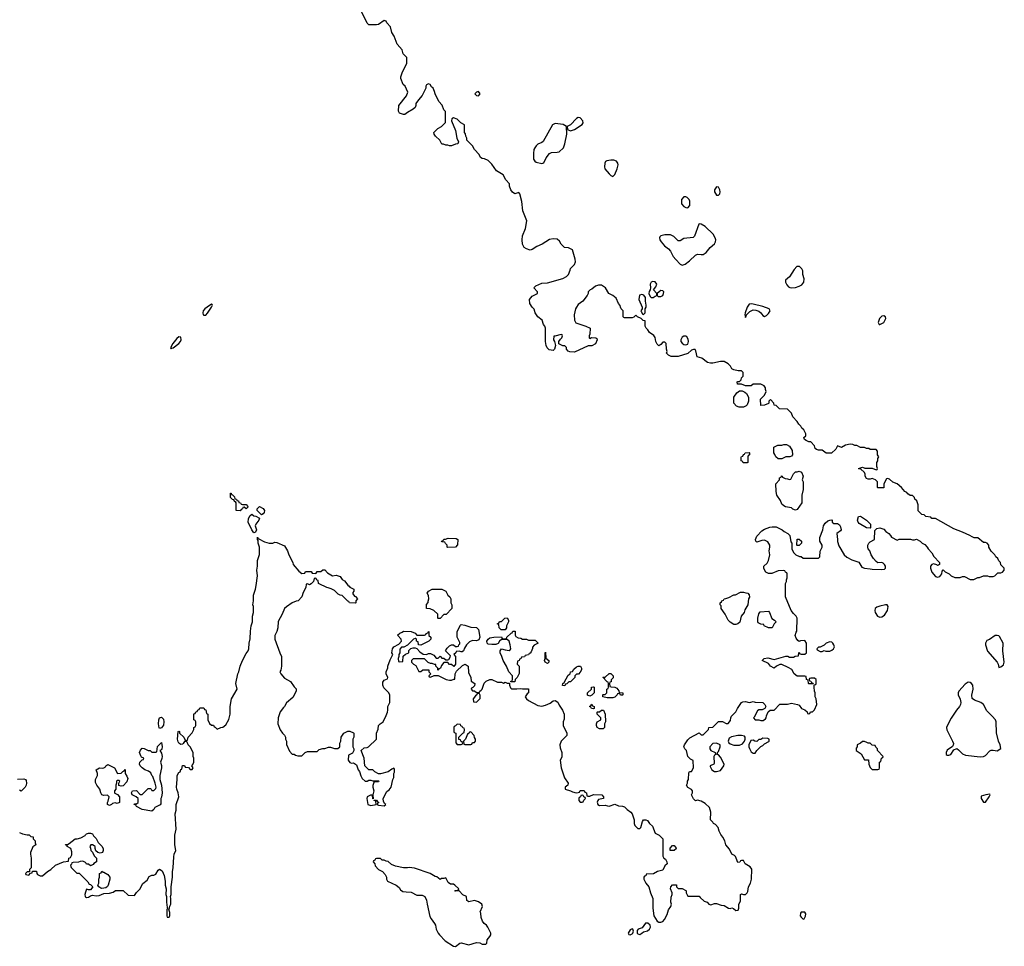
# Model space of a CAD drawing. Header units: inches. Extents: x 1861287 to 2052918, y 204622 to 437896.
# Tile 191 of 215: x 1999313 to 2009566, y 364731 to 374384. Entities that reach past the tile are written whole.
import ezdxf

# ---------------------------------------------------------------- set-up
doc = ezdxf.new("R2010")
doc.units = ezdxf.units.IN
doc.header["$MEASUREMENT"] = 0
for name, color, linetype in [('B9396', 7, 'Continuous'), ('C0306', 7, 'Continuous'), ('C0307', 7, 'Continuous')]:
    doc.layers.add(name, color=color, linetype=linetype)

msp = doc.modelspace()

# ---------------------------------------------------------------- linework, layer by layer
at = {"layer": 'B9396', "color": 5, "elevation": 160}
for points in [[(1999291, 366471), (1999357, 366477), (1999374, 366470), (1999380, 366460), (1999385, 366430), (1999382, 366410), (1999372, 366390), (1999330, 366349), (1999310, 366358)], [(1999310, 365918), (1999343, 365903), (1999390, 365891), (1999412, 365892), (1999430, 365874), (1999453, 365873), (1999454, 365850), (1999474, 365830), (1999474, 365810), (1999482, 365790), (1999450, 365766), (1999425, 365710), (1999425, 365690), (1999434, 365650), (1999434, 365550), (1999414, 365530), (1999414, 365506), (1999390, 365506), (1999374, 365490), (1999378, 365478), (1999410, 365474), (1999426, 365494), (1999442, 365498), (1999447, 365513), (1999490, 365514), (1999492, 365490), (1999500, 365480), (1999525, 365465), (1999550, 365466), (1999602, 365510), (1999638, 365530), (1999685, 365575), (1999768, 365612), (1999822, 365618), (1999826, 365650), (1999842, 365658), (1999856, 365684), (1999855, 365715), (1999846, 365750), (1999808, 365770), (1999806, 365786), (1999794, 365786), (1999789, 365791), (1999810, 365792), (1999830, 365802), (1999890, 365851), (1999911, 365851), (1999950, 365861), (1999994, 365886), (2000000, 365892)], [(2000000, 365603), (1999970, 365618), (1999944, 365616), (1999927, 365607), (1999870, 365606), (1999858, 365602), (1999853, 365587), (1999842, 365578), (1999850, 365554), (1999910, 365494), (1999933, 365493), (2000000, 365427)], [(2000000, 365297), (1999991, 365270), (1999996, 365250), (2000000, 365247)]]:
    msp.add_lwpolyline(points, dxfattribs=at)
at = {"layer": 'C0306', "color": 5, "elevation": 160}
for points in [[(2000000, 365247), (2000010, 365241), (2000030, 365243), (2000050, 365258), (2000070, 365263), (2000110, 365256), (2000140, 365260), (2000190, 365281), (2000250, 365286), (2000285, 365295), (2000312, 365312), (2000330, 365314), (2000392, 365312), (2000444, 365264), (2000510, 365262), (2000529, 365291), (2000568, 365330), (2000580, 365360), (2000596, 365384), (2000640, 365420), (2000663, 365457), (2000689, 365471), (2000710, 365472), (2000730, 365482), (2000756, 365524), (2000770, 365534), (2000797, 365517), (2000819, 365470), (2000828, 365410), (2000828, 365368), (2000838, 365330), (2000836, 365270), (2000841, 365250), (2000841, 365190), (2000850, 365134), (2000854, 365130), (2000846, 365110), (2000847, 365050), (2000850, 365034), (2000870, 365034), (2000875, 365050), (2000875, 365085), (2000866, 365114), (2000870, 365114), (2000878, 365150), (2000888, 365170), (2000888, 365230), (2000882, 365250), (2000889, 365270), (2000892, 365310), (2000892, 365352), (2000904, 365450), (2000905, 365510), (2000913, 365550), (2000918, 365662), (2000923, 365690), (2000938, 365730), (2000928, 365790), (2000930, 365890), (2000943, 365950), (2000933, 366110), (2000942, 366150), (2000943, 366210), (2000969, 366290), (2000965, 366330), (2000948, 366368), (2000945, 366390), (2000954, 366470), (2000954, 366510), (2000970, 366542), (2000986, 366550), (2000990, 366574), (2001002, 366578), (2001010, 366614), (2001030, 366614), (2001038, 366598), (2001070, 366594), (2001090, 366574), (2001110, 366574), (2001118, 366590), (2001106, 366610), (2001116, 366624), (2001126, 366650), (2001126, 366690), (2001118, 366710), (2001118, 366750), (2001088, 366810), (2001066, 366830), (2001058, 366858), (2001050, 366866), (2001030, 366866), (2001017, 366843), (2001010, 366838), (2000990, 366835), (2000970, 366849), (2000963, 366863), (2000956, 366890), (2000965, 366970), (2000970, 366973), (2000976, 366970), (2000978, 366950), (2001022, 366910), (2001038, 366878), (2001050, 366874), (2001062, 366878), (2001066, 366910), (2001110, 366954), (2001126, 366990), (2001126, 367010), (2001142, 367018), (2001146, 367030), (2001146, 367070), (2001142, 367082), (2001126, 367090), (2001128, 367152), (2001142, 367158), (2001147, 367173), (2001162, 367178), (2001170, 367194), (2001182, 367198), (2001190, 367214), (2001230, 367214), (2001238, 367198), (2001253, 367193), (2001258, 367158), (2001272, 367150), (2001274, 367090), (2001290, 367054), (2001310, 367034), (2001330, 367034), (2001338, 367018), (2001350, 367014), (2001370, 366994), (2001408, 367012), (2001430, 367014), (2001460, 367040), (2001490, 367094), (2001504, 367150), (2001504, 367230), (2001519, 367310), (2001578, 367410), (2001564, 367470), (2001584, 367570), (2001594, 367590), (2001609, 367650), (2001634, 367710), (2001670, 367782), (2001694, 367810), (2001701, 367830), (2001703, 367890), (2001714, 367934), (2001715, 368015), (2001723, 368070), (2001737, 368110), (2001739, 368170), (2001749, 368210), (2001749, 368270), (2001742, 368290), (2001748, 368330), (2001748, 368388), (2001769, 368451), (2001777, 368490), (2001789, 368590), (2001784, 368650), (2001789, 368690), (2001789, 368750), (2001809, 368811), (2001809, 368890), (2001798, 368930), (2001798, 368958), (2001789, 368970), (2001790, 368992), (2001798, 368978), (2001864, 368944), (2001910, 368931), (2001948, 368932), (2001970, 368942), (2001990, 368938), (2002070, 368902), (2002101, 368850), (2002115, 368810), (2002156, 368730), (2002161, 368710), (2002220, 368640), (2002250, 368614), (2002282, 368618), (2002290, 368634), (2002350, 368634), (2002358, 368618), (2002390, 368614), (2002402, 368618), (2002410, 368634), (2002450, 368634), (2002470, 368652), (2002490, 368652), (2002520, 368620), (2002570, 368592), (2002610, 368598), (2002650, 368582), (2002670, 368554), (2002697, 368537), (2002730, 368492), (2002744, 368484), (2002752, 368472), (2002791, 368451), (2002792, 368430), (2002784, 368416), (2002784, 368404), (2002798, 368378), (2002810, 368374), (2002832, 368350), (2002814, 368330), (2002814, 368310), (2002810, 368306), (2002748, 368308), (2002742, 368322), (2002730, 368326), (2002670, 368386), (2002650, 368388), (2002630, 368398), (2002590, 368438), (2002556, 368456), (2002527, 368467), (2002510, 368468), (2002430, 368506), (2002426, 368510), (2002422, 368542), (2002407, 368547), (2002402, 368562), (2002390, 368566), (2002378, 368562), (2002374, 368530), (2002350, 368506), (2002330, 368498), (2002310, 368506), (2002298, 368502), (2002292, 368470), (2002264, 368416), (2002252, 368370), (2002214, 368330), (2002193, 368327), (2002150, 368308), (2002091, 368269), (2002071, 368250), (2002047, 368190), (2002004, 368116), (2002001, 368050), (2001991, 368010), (2001971, 367970), (2001971, 367930), (2002021, 367790), (2002041, 367750), (2002038, 367650), (2002032, 367608), (2002022, 367590), (2002032, 367570), (2002070, 367525), (2002132, 367490), (2002170, 367434), (2002192, 367412), (2002192, 367390), (2002157, 367323), (2002090, 367266), (2002072, 367230), (2002060, 367220), (2002026, 367174), (2002005, 367110), (2002002, 367050), (2002026, 366986), (2002050, 366952), (2002071, 366931), (2002082, 366910), (2002082, 366890), (2002092, 366870), (2002093, 366833), (2002124, 366764), (2002150, 366734), (2002170, 366734), (2002184, 366724), (2002210, 366714), (2002250, 366714), (2002286, 366750), (2002310, 366762), (2002410, 366762), (2002430, 366782), (2002470, 366792), (2002490, 366792), (2002530, 366805), (2002550, 366805), (2002590, 366792), (2002627, 366793), (2002646, 366810), (2002647, 366847), (2002658, 366870), (2002662, 366910), (2002690, 366952), (2002730, 366974), (2002752, 366972), (2002790, 366954), (2002794, 366950), (2002794, 366910), (2002782, 366890), (2002782, 366810), (2002792, 366790), (2002792, 366770), (2002778, 366742), (2002738, 366722), (2002732, 366670), (2002750, 366646), (2002770, 366638), (2002790, 366642), (2002822, 366622), (2002838, 366570), (2002851, 366551), (2002867, 366507), (2002881, 366481), (2002910, 366452), (2002930, 366452), (2002950, 366462), (2002970, 366462), (2002990, 366454), (2003050, 366454), (2003054, 366450), (2003050, 366446), (2003010, 366446), (2003002, 366438), (2002992, 366408), (2002991, 366390), (2003001, 366350), (2002991, 366310), (2002994, 366266), (2002989, 366269), (2002986, 366306), (2002967, 366307), (2002932, 366290), (2002927, 366270), (2002938, 366210), (2002970, 366199), (2003026, 366210), (2003022, 366242), (2003006, 366250), (2003006, 366254), (2003030, 366254), (2003038, 366238), (2003054, 366230), (2003038, 366222), (2003034, 366210), (2003050, 366202), (2003110, 366194), (2003126, 366210), (2003116, 366216), (2003100, 366240), (2003098, 366270), (2003136, 366344), (2003160, 366360), (2003182, 366390), (2003198, 366470), (2003208, 366490), (2003208, 366530), (2003215, 366545), (2003216, 366576), (2003210, 366586), (2003190, 366578), (2003150, 366548), (2003070, 366528), (2003048, 366528), (2003010, 366548), (2002990, 366568), (2002949, 366569), (2002908, 366610), (2002902, 366690), (2002868, 366770), (2002900, 366800), (2002930, 366802), (2002946, 366810), (2003028, 366890), (2003028, 366950), (2003047, 366993), (2003048, 367032), (2003066, 367050), (2003098, 367070), (2003130, 367134), (2003142, 367170), (2003148, 367190), (2003148, 367230), (2003166, 367270), (2003166, 367350), (2003155, 367375), (2003105, 367425), (2003095, 367450), (2003096, 367484), (2003110, 367502), (2003142, 367518), (2003146, 367530), (2003128, 367570), (2003128, 367592), (2003147, 367633), (2003148, 367650), (2003170, 367714), (2003196, 367764), (2003198, 367770), (2003189, 367790), (2003195, 367830), (2003210, 367851), (2003260, 367880), (2003288, 367910), (2003286, 367930), (2003248, 367972), (2003270, 367994), (2003296, 368004), (2003310, 368014), (2003390, 368011), (2003432, 367992), (2003450, 367974), (2003530, 367974), (2003542, 367978), (2003546, 367990), (2003562, 367998), (2003570, 368012), (2003574, 368010), (2003574, 367970), (2003594, 367950), (2003594, 367930), (2003574, 367910), (2003490, 367868), (2003466, 367870), (2003462, 367902), (2003446, 367910), (2003446, 367930), (2003438, 367938), (2003430, 367938), (2003414, 367930), (2003353, 367867), (2003312, 367848), (2003290, 367846), (2003273, 367827), (2003272, 367788), (2003262, 367770), (2003262, 367750), (2003254, 367730), (2003258, 367698), (2003270, 367694), (2003302, 367698), (2003307, 367753), (2003330, 367774), (2003366, 367790), (2003367, 367813), (2003387, 367833), (2003410, 367842), (2003430, 367842), (2003450, 367834), (2003480, 367800), (2003513, 367773), (2003550, 367772), (2003570, 367782), (2003590, 367782), (2003624, 367764), (2003650, 367734), (2003670, 367734), (2003690, 367752), (2003710, 367734), (2003730, 367734), (2003750, 367714), (2003770, 367714), (2003782, 367718), (2003796, 367744), (2003798, 367758), (2003748, 367808), (2003763, 367837), (2003790, 367862), (2003809, 367871), (2003832, 367872), (2003850, 367854), (2003870, 367854), (2003882, 367858), (2003887, 367873), (2003898, 367882), (2003896, 367896), (2003868, 367950), (2003868, 368010), (2003903, 368077), (2003910, 368082), (2003950, 368078), (2004010, 368056), (2004070, 368051), (2004091, 368030), (2004103, 367950), (2004095, 367925), (2004070, 367912), (2004030, 367916), (2003998, 367902), (2003965, 367870), (2003944, 367836), (2003934, 367810), (2003920, 367800), (2003910, 367798), (2003890, 367806), (2003858, 367802), (2003854, 367790), (2003834, 367770), (2003852, 367750), (2003852, 367670), (2003833, 367647), (2003810, 367666), (2003790, 367666), (2003770, 367686), (2003730, 367686), (2003704, 367656), (2003694, 367630), (2003678, 367622), (2003670, 367606), (2003666, 367610), (2003666, 367630), (2003648, 367648), (2003646, 367666), (2003634, 367666), (2003610, 367678), (2003590, 367678), (2003568, 367688), (2003530, 367726), (2003410, 367726), (2003394, 367710), (2003394, 367690), (2003414, 367670), (2003437, 367657), (2003470, 367594), (2003490, 367594), (2003510, 367612), (2003574, 367610), (2003574, 367590), (2003594, 367570), (2003574, 367550), (2003578, 367538), (2003590, 367534), (2003630, 367554), (2003670, 367554), (2003754, 367510), (2003790, 367502), (2003810, 367502), (2003834, 367514), (2003846, 367514), (2003848, 367570), (2003862, 367598), (2003923, 367657), (2003952, 367672), (2003982, 367650), (2003985, 367585), (2004012, 367530), (2004013, 367493), (2004051, 367470), (2004050, 367446), (2004033, 367427), (2004018, 367422), (2004014, 367410), (2004030, 367394), (2004050, 367394), (2004070, 367374), (2004102, 367378), (2004106, 367390), (2004120, 367400), (2004129, 367411), (2004150, 367472), (2004170, 367492), (2004210, 367512), (2004230, 367512), (2004290, 367482), (2004330, 367482), (2004350, 367474), (2004370, 367482), (2004390, 367474), (2004414, 367474), (2004414, 367450), (2004424, 367424), (2004433, 367413), (2004490, 367412), (2004530, 367418), (2004550, 367412), (2004612, 367412), (2004611, 367370), (2004598, 367362), (2004578, 367330), (2004591, 367310), (2004613, 367293), (2004710, 367240), (2004750, 367234), (2004790, 367242), (2004836, 367264), (2004870, 367287), (2004890, 367291), (2004916, 367276), (2004930, 367242), (2004965, 367190), (2004982, 367150), (2004984, 367096), (2004972, 367070), (2004972, 367030), (2005012, 366950), (2005012, 366928), (2004952, 366870), (2004938, 366830), (2004940, 366800), (2004958, 366750), (2004957, 366703), (2004942, 366670), (2004952, 366592), (2004987, 366487), (2005025, 366430), (2005022, 366410), (2004994, 366390), (2004994, 366370), (2005050, 366351), (2005070, 366339), (2005109, 366331), (2005128, 366332), (2005142, 366338), (2005150, 366354), (2005190, 366354), (2005198, 366338), (2005214, 366330), (2005218, 366298), (2005230, 366294), (2005250, 366294), (2005290, 366312), (2005374, 366310), (2005394, 366290), (2005394, 366270), (2005341, 366259), (2005332, 366250), (2005326, 366234), (2005332, 366210), (2005350, 366198), (2005410, 366202), (2005433, 366193), (2005450, 366192), (2005510, 366211), (2005550, 366194), (2005591, 366191), (2005610, 366185), (2005638, 366158), (2005678, 366130), (2005690, 366112), (2005711, 366050), (2005711, 366011), (2005718, 365990), (2005750, 365958), (2005770, 365958), (2005782, 365970), (2005798, 366030), (2005808, 366050), (2005834, 366050), (2005850, 366042), (2005872, 366012), (2005904, 365984), (2005931, 365911), (2005972, 365890), (2006012, 365850), (2006012, 365670), (2006022, 365650), (2006038, 365638), (2006053, 365613), (2006054, 365590), (2006032, 365570), (2006010, 365526), (2005954, 365510), (2005912, 365488), (2005838, 365482), (2005833, 365467), (2005818, 365462), (2005814, 365450), (2005814, 365430), (2005832, 365390), (2005865, 365350), (2005881, 365290), (2005905, 365230), (2005906, 365130), (2005918, 365050), (2005952, 364992), (2005970, 364982), (2005990, 364982), (2006010, 364991), (2006029, 365010), (2006056, 365064), (2006069, 365110), (2006093, 365147), (2006099, 365170), (2006094, 365190), (2006096, 365244), (2006108, 365270), (2006108, 365290), (2006089, 365330), (2006095, 365350), (2006110, 365372), (2006152, 365372), (2006154, 365350), (2006170, 365334), (2006210, 365334), (2006250, 365314), (2006254, 365310), (2006252, 365290), (2006270, 365254), (2006390, 365254), (2006400, 365240), (2006442, 365202), (2006471, 365191), (2006490, 365172), (2006510, 365162), (2006550, 365178), (2006570, 365176), (2006619, 365159), (2006650, 365156), (2006694, 365130), (2006710, 365126), (2006730, 365132), (2006745, 365125), (2006770, 365105), (2006793, 365107), (2006802, 365130), (2006802, 365170), (2006818, 365202), (2006818, 365270), (2006830, 365278), (2006850, 365271), (2006870, 365271), (2006889, 365290), (2006896, 365304), (2006904, 365350), (2006924, 365390), (2006935, 365430), (2006936, 365536), (2006920, 365560), (2006866, 365590), (2006850, 365626), (2006830, 365626), (2006818, 365622), (2006813, 365607), (2006790, 365606), (2006775, 365650), (2006766, 365666), (2006756, 365676), (2006728, 365690), (2006703, 365743), (2006668, 365790), (2006655, 365830), (2006635, 365870), (2006615, 365895), (2006598, 365930), (2006588, 365970), (2006559, 365999), (2006538, 366010), (2006530, 366026), (2006506, 366050), (2006509, 366130), (2006496, 366176), (2006450, 366218), (2006410, 366244), (2006370, 366255), (2006350, 366248), (2006330, 366266), (2006308, 366310), (2006318, 366330), (2006318, 366350), (2006310, 366366), (2006270, 366386), (2006258, 366410), (2006266, 366430), (2006266, 366450), (2006278, 366470), (2006280, 366540), (2006288, 366552), (2006310, 366554), (2006328, 366590), (2006327, 366667), (2006300, 366680), (2006269, 366709), (2006255, 366770), (2006238, 366790), (2006229, 366810), (2006235, 366830), (2006270, 366882), (2006290, 366902), (2006390, 366954), (2006410, 366934), (2006430, 366934), (2006486, 366990), (2006489, 367011), (2006530, 367014), (2006590, 367072), (2006630, 367072), (2006670, 367054), (2006690, 367054), (2006716, 367084), (2006718, 367110), (2006726, 367130), (2006770, 367174), (2006788, 367210), (2006828, 367270), (2006843, 367277), (2006870, 367282), (2006910, 367272), (2006927, 367273), (2006950, 367282), (2006973, 367273), (2007050, 367271), (2007074, 367250), (2007082, 367230), (2007074, 367210), (2007044, 367196), (2007010, 367195), (2006995, 367185), (2006962, 367118), (2006954, 367110), (2006972, 367092), (2007010, 367091), (2007030, 367085), (2007055, 367085), (2007080, 367100), (2007088, 367110), (2007089, 367131), (2007107, 367173), (2007128, 367192), (2007170, 367192), (2007230, 367252), (2007310, 367254), (2007350, 367265), (2007411, 367251), (2007430, 367242), (2007454, 367210), (2007490, 367194), (2007513, 367173), (2007518, 367158), (2007530, 367154), (2007542, 367158), (2007547, 367173), (2007570, 367174), (2007590, 367194), (2007615, 367250), (2007608, 367310), (2007598, 367330), (2007598, 367370), (2007588, 367390), (2007586, 367430), (2007586, 367454), (2007602, 367458), (2007606, 367470), (2007606, 367510), (2007590, 367526), (2007550, 367526), (2007538, 367522), (2007534, 367510), (2007538, 367498), (2007553, 367493), (2007558, 367478), (2007573, 367473), (2007574, 367466), (2007530, 367466), (2007526, 367470), (2007522, 367502), (2007506, 367510), (2007502, 367542), (2007490, 367546), (2007410, 367546), (2007378, 367570), (2007355, 367615), (2007316, 367636), (2007250, 367666), (2007230, 367666), (2007194, 367650), (2007170, 367628), (2007130, 367649), (2007110, 367678), (2007046, 367710), (2007066, 367730), (2007102, 367738), (2007170, 367718), (2007290, 367752), (2007312, 367752), (2007330, 367742), (2007370, 367742), (2007388, 367752), (2007422, 367758), (2007426, 367790), (2007430, 367794), (2007438, 367778), (2007450, 367774), (2007490, 367774), (2007506, 367790), (2007506, 367890), (2007490, 367918), (2007445, 367915), (2007430, 367906), (2007416, 367916), (2007400, 367940), (2007389, 367970), (2007398, 368002), (2007407, 368013), (2007408, 368150), (2007398, 368170), (2007370, 368198), (2007348, 368230), (2007289, 368370), (2007289, 368510), (2007298, 368530), (2007298, 368550), (2007306, 368570), (2007306, 368610), (2007302, 368622), (2007287, 368627), (2007282, 368642), (2007270, 368646), (2007210, 368642), (2007145, 368615), (2007110, 368614), (2007084, 368630), (2007068, 368652), (2007062, 368670), (2007062, 368690), (2007096, 368724), (2007109, 368751), (2007123, 368810), (2007119, 368850), (2007125, 368890), (2007123, 368910), (2007105, 368945), (2007070, 368961), (2007041, 368959), (2006990, 368942), (2006985, 368945), (2006978, 368950), (2006975, 368970), (2006990, 369002), (2007042, 369058), (2007070, 369078), (2007123, 369097), (2007150, 369102), (2007190, 369102), (2007254, 369070), (2007272, 369052), (2007312, 369030), (2007332, 369010), (2007344, 368944), (2007354, 368930), (2007352, 368870), (2007370, 368834), (2007394, 368810), (2007433, 368793), (2007452, 368792), (2007470, 368774), (2007630, 368774), (2007646, 368790), (2007647, 368847), (2007668, 368890), (2007668, 368910), (2007646, 368950), (2007646, 368990), (2007675, 369070), (2007682, 369110), (2007701, 369139), (2007730, 369162), (2007750, 369172), (2007770, 369174), (2007774, 369170), (2007774, 369150), (2007790, 369134), (2007830, 369134), (2007850, 369122), (2007862, 369102), (2007866, 369070), (2007861, 369059), (2007822, 369030), (2007830, 368970), (2007828, 368948), (2007843, 368903), (2007899, 368810), (2007926, 368786), (2007977, 368757), (2008050, 368733), (2008082, 368682), (2008109, 368669), (2008170, 368665), (2008190, 368659), (2008290, 368655), (2008319, 368661), (2008328, 368670), (2008328, 368690), (2008318, 368710), (2008304, 368724), (2008290, 368729), (2008250, 368725), (2008230, 368739), (2008203, 368770), (2008179, 368810), (2008165, 368850), (2008149, 368870), (2008146, 368890), (2008146, 368910), (2008157, 368930), (2008170, 368943), (2008215, 368970), (2008218, 369062), (2008238, 369082), (2008270, 369091), (2008310, 369076), (2008331, 369051), (2008362, 369030), (2008382, 369010), (2008392, 368992), (2008450, 368962), (2008472, 368972), (2008588, 368972), (2008610, 368965), (2008630, 368965), (2008650, 368972), (2008690, 368952), (2008710, 368932), (2008737, 368917), (2008762, 368890), (2008772, 368870), (2008811, 368831), (2008832, 368792), (2008892, 368730), (2008892, 368708), (2008880, 368700), (2008870, 368698), (2008865, 368705), (2008830, 368715), (2008810, 368709), (2008799, 368690), (2008798, 368670), (2008812, 368630), (2008850, 368582), (2008870, 368576), (2008896, 368584), (2008914, 368610), (2008920, 368640), (2008930, 368652), (2008950, 368632), (2008992, 368612), (2009014, 368590), (2009050, 368572), (2009107, 368573), (2009130, 368582), (2009150, 368582), (2009210, 368552), (2009250, 368552), (2009290, 368572), (2009307, 368573), (2009350, 368592), (2009390, 368592), (2009410, 368582), (2009450, 368582), (2009466, 368590), (2009500, 368620), (2009530, 368622), (2009546, 368630), (2009566, 368650), (2009566, 368670), (2009530, 368706), (2009526, 368730), (2009510, 368746), (2009498, 368770), (2009478, 368790), (2009468, 368808), (2009430, 368846), (2009406, 368890), (2009406, 368910), (2009386, 368930), (2009370, 368938), (2009350, 368938), (2009290, 368988), (2009252, 368988), (2009230, 368995), (2009208, 369010), (2009130, 369045), (2009039, 369079), (2008850, 369186), (2008810, 369186), (2008802, 369202), (2008748, 369208), (2008730, 369226), (2008706, 369230), (2008670, 369266), (2008669, 369330), (2008654, 369370), (2008635, 369390), (2008630, 369406), (2008610, 369426), (2008587, 369427), (2008563, 369443), (2008550, 369458), (2008529, 369469), (2008494, 369510), (2008450, 369549), (2008405, 369565), (2008370, 369598), (2008350, 369606), (2008338, 369602), (2008312, 369550), (2008310, 369506), (2008250, 369508), (2008246, 369510), (2008246, 369570), (2008226, 369590), (2008190, 369606), (2008170, 369598), (2008150, 369598), (2008130, 369606), (2008118, 369630), (2008118, 369650), (2008110, 369666), (2008070, 369706), (2008050, 369706), (2008046, 369710), (2008090, 369722), (2008113, 369713), (2008190, 369712), (2008230, 369694), (2008242, 369698), (2008246, 369710), (2008238, 369730), (2008238, 369770), (2008248, 369790), (2008248, 369812), (2008258, 369830), (2008246, 369850), (2008246, 369890), (2008230, 369906), (2008170, 369906), (2008156, 369916), (2008130, 369918), (2008110, 369928), (2008070, 369928), (2008030, 369948), (2008010, 369949), (2007990, 369958), (2007962, 369962), (2007914, 369950), (2007870, 369928), (2007830, 369946), (2007811, 369909), (2007767, 369867), (2007710, 369869), (2007670, 369898), (2007630, 369898), (2007610, 369906), (2007598, 369918), (2007590, 369946), (2007550, 369986), (2007530, 369986), (2007504, 370000)], [(2000000, 365892), (2000010, 365902), (2000029, 365911), (2000050, 365911), (2000070, 365902), (2000081, 365881), (2000110, 365854), (2000131, 365811), (2000170, 365774), (2000182, 365750), (2000182, 365730), (2000174, 365710), (2000150, 365702), (2000128, 365708), (2000107, 365727), (2000098, 365750), (2000098, 365770), (2000090, 365778), (2000070, 365788), (2000053, 365787), (2000042, 365770), (2000052, 365752), (2000054, 365730), (2000073, 365713), (2000090, 365674), (2000112, 365650), (2000114, 365610), (2000085, 365595), (2000077, 365583), (2000050, 365568), (2000030, 365586), (2000010, 365586), (2000002, 365602), (2000000, 365603)], [(2000000, 365427), (2000024, 365404), (2000038, 365378), (2000050, 365374), (2000074, 365350), (2000050, 365318), (2000030, 365318), (2000010, 365326), (2000000, 365297)]]:
    msp.add_lwpolyline(points, dxfattribs=at)
for points in [[(2007210, 369808), (2007186, 369830), (2007176, 369856), (2007166, 369870), (2007166, 369930), (2007209, 369951), (2007248, 369952), (2007270, 369958), (2007297, 369957), (2007330, 369942), (2007357, 369897), (2007362, 369850), (2007350, 369838), (2007331, 369829), (2007290, 369829), (2007250, 369808)], [(2006890, 369766), (2006847, 369767), (2006842, 369782), (2006826, 369790), (2006827, 369827), (2006830, 369834), (2006842, 369838), (2006850, 369854), (2006862, 369858), (2006866, 369870), (2006910, 369874), (2006914, 369870), (2006914, 369850), (2006898, 369842), (2006894, 369830), (2006894, 369770)], [(2007390, 369275), (2007365, 369285), (2007350, 369298), (2007286, 369310), (2007270, 369318), (2007250, 369338), (2007234, 369374), (2007198, 369430), (2007189, 369470), (2007188, 369550), (2007226, 369590), (2007226, 369610), (2007242, 369618), (2007247, 369633), (2007254, 369630), (2007258, 369618), (2007284, 369604), (2007310, 369602), (2007330, 369594), (2007342, 369598), (2007370, 369654), (2007390, 369674), (2007410, 369674), (2007430, 369682), (2007454, 369670), (2007472, 369630), (2007462, 369590), (2007472, 369570), (2007472, 369490), (2007458, 369430), (2007458, 369350), (2007410, 369282)], [(2001672, 369288), (2001650, 369306), (2001638, 369302), (2001634, 369290), (2001618, 369282), (2001610, 369268), (2001569, 369270), (2001566, 369350), (2001562, 369362), (2001550, 369366), (2001542, 369382), (2001530, 369386), (2001510, 369406), (2001507, 369453), (2001514, 369450), (2001518, 369438), (2001530, 369434), (2001550, 369414), (2001554, 369394), (2001572, 369390), (2001574, 369374), (2001592, 369370), (2001594, 369354), (2001614, 369350), (2001618, 369338), (2001633, 369333), (2001670, 369332), (2001690, 369314), (2001692, 369308)], [(2001830, 369226), (2001786, 369270), (2001786, 369290), (2001810, 369312), (2001850, 369291), (2001862, 369270), (2001858, 369250), (2001850, 369238)], [(2001750, 369038), (2001730, 369068), (2001694, 369150), (2001695, 369185), (2001710, 369214), (2001730, 369234), (2001750, 369214), (2001772, 369212), (2001812, 369192), (2001802, 369170), (2001771, 369130), (2001766, 369110), (2001778, 369070), (2001770, 369046)], [(2008170, 369086), (2008130, 369089), (2008056, 369136), (2008045, 369150), (2008039, 369170), (2008046, 369210), (2008070, 369212), (2008131, 369171), (2008172, 369130), (2008174, 369090)], [(2003770, 368886), (2003766, 368890), (2003766, 368910), (2003747, 368927), (2003742, 368942), (2003710, 368946), (2003706, 368950), (2003722, 368958), (2003730, 368972), (2003747, 368973), (2003776, 368984), (2003860, 368980), (2003874, 368970), (2003873, 368913), (2003850, 368888)], [(2007410, 368906), (2007406, 368910), (2007408, 368972), (2007430, 368972), (2007454, 368950), (2007454, 368930), (2007430, 368906)], [(2003670, 368146), (2003666, 368150), (2003666, 368190), (2003626, 368230), (2003587, 368247), (2003548, 368250), (2003548, 368292), (2003567, 368313), (2003567, 368327), (2003575, 368350), (2003570, 368386), (2003558, 368410), (2003569, 368431), (2003610, 368452), (2003710, 368451), (2003750, 368432), (2003772, 368390), (2003792, 368370), (2003802, 368350), (2003802, 368310), (2003814, 368290), (2003814, 368250), (2003753, 368187), (2003730, 368186), (2003690, 368146)], [(2006750, 368082), (2006710, 368109), (2006689, 368130), (2006658, 368190), (2006618, 368250), (2006618, 368278), (2006606, 368290), (2006606, 368310), (2006622, 368318), (2006626, 368330), (2006642, 368338), (2006650, 368352), (2006667, 368353), (2006696, 368364), (2006750, 368392), (2006767, 368393), (2006820, 368420), (2006850, 368422), (2006873, 368413), (2006894, 368410), (2006910, 368394), (2006911, 368369), (2006902, 368350), (2006894, 368290), (2006864, 368236), (2006858, 368210), (2006826, 368170), (2006811, 368109), (2006790, 368089), (2006770, 368082)], [(2008330, 368288), (2008270, 368275), (2008237, 368263), (2008222, 368250), (2008218, 368230), (2008221, 368210), (2008245, 368170), (2008270, 368161), (2008290, 368163), (2008320, 368180), (2008349, 368230), (2008358, 368270), (2008347, 368287)], [(2007110, 368048), (2007066, 368070), (2007062, 368082), (2007030, 368086), (2007002, 368102), (2006998, 368110), (2006999, 368150), (2007010, 368194), (2007025, 368215), (2007110, 368222), (2007122, 368210), (2007145, 368145), (2007174, 368130), (2007192, 368110), (2007171, 368089), (2007150, 368048)], [(2004327, 368027), (2004306, 368050), (2004302, 368082), (2004286, 368090), (2004302, 368098), (2004310, 368114), (2004330, 368114), (2004366, 368150), (2004390, 368152), (2004402, 368130), (2004402, 368110), (2004382, 368070), (2004382, 368050), (2004370, 368028)], [(2004550, 367932), (2004590, 367932), (2004610, 367922), (2004680, 367920), (2004712, 367890), (2004672, 367868), (2004652, 367848), (2004652, 367832), (2004640, 367800), (2004630, 367786), (2004618, 367782), (2004613, 367767), (2004578, 367762), (2004570, 367746), (2004538, 367742), (2004533, 367727), (2004518, 367722), (2004513, 367707), (2004498, 367702), (2004494, 367670), (2004514, 367650), (2004513, 367573), (2004494, 367530), (2004474, 367510), (2004470, 367488), (2004426, 367486), (2004427, 367493), (2004442, 367498), (2004446, 367510), (2004446, 367550), (2004408, 367590), (2004382, 367650), (2004349, 367710), (2004335, 367750), (2004315, 367790), (2004315, 367810), (2004329, 367831), (2004370, 367818), (2004410, 367814), (2004422, 367818), (2004426, 367830), (2004422, 367870), (2004409, 367909), (2004388, 367928), (2004332, 367928), (2004311, 367909), (2004296, 367884), (2004270, 367875), (2004230, 367874), (2004190, 367878), (2004182, 367890), (2004179, 367910), (2004190, 367931), (2004210, 367945), (2004252, 367952), (2004330, 367954), (2004338, 367938), (2004350, 367934), (2004382, 367938), (2004386, 367950), (2004430, 367994), (2004442, 367998), (2004450, 368014), (2004473, 368013), (2004473, 367973), (2004478, 367958), (2004504, 367944), (2004530, 367942)], [(2009490, 367969), (2009470, 367969), (2009411, 367929), (2009383, 367917), (2009371, 367890), (2009371, 367870), (2009390, 367805), (2009491, 367691), (2009501, 367670), (2009510, 367634), (2009530, 367642), (2009556, 367664), (2009564, 367690), (2009549, 367810), (2009553, 367890), (2009517, 367957), (2009510, 367964)], [(2007750, 367904), (2007711, 367889), (2007690, 367869), (2007650, 367846), (2007630, 367846), (2007614, 367830), (2007618, 367818), (2007650, 367802), (2007670, 367802), (2007689, 367811), (2007706, 367806), (2007750, 367807), (2007770, 367815), (2007789, 367830), (2007797, 367850), (2007792, 367872), (2007782, 367890), (2007770, 367899)], [(2004810, 367678), (2004786, 367690), (2004778, 367710), (2004786, 367730), (2004786, 367790), (2004790, 367794), (2004793, 367733), (2004822, 367710), (2004822, 367690)], [(2004990, 367446), (2004967, 367447), (2004968, 367470), (2004982, 367478), (2005023, 367557), (2005046, 367570), (2005048, 367590), (2005070, 367594), (2005083, 367617), (2005110, 367642), (2005130, 367651), (2005154, 367650), (2005162, 367630), (2005162, 367610), (2005150, 367586), (2005133, 367567), (2005110, 367566), (2005094, 367550), (2005094, 367530), (2005050, 367486), (2005030, 367486), (2005010, 367466), (2004998, 367462)], [(2005590, 367348), (2005568, 367348), (2005562, 367362), (2005550, 367366), (2005538, 367362), (2005534, 367350), (2005510, 367328), (2005490, 367318), (2005430, 367318), (2005386, 367330), (2005386, 367350), (2005390, 367354), (2005410, 367354), (2005426, 367370), (2005426, 367410), (2005442, 367418), (2005446, 367430), (2005446, 367470), (2005442, 367482), (2005430, 367486), (2005406, 367510), (2005402, 367522), (2005386, 367530), (2005390, 367534), (2005410, 367534), (2005450, 367574), (2005470, 367574), (2005492, 367550), (2005492, 367528), (2005473, 367507), (2005472, 367488), (2005458, 367482), (2005454, 367470), (2005458, 367438), (2005473, 367433), (2005510, 367432), (2005530, 367422), (2005551, 367391), (2005554, 367374), (2005594, 367370), (2005594, 367350)], [(2009190, 367484), (2009158, 367462), (2009094, 367390), (2009086, 367370), (2009086, 367350), (2009107, 367307), (2009115, 367270), (2009111, 367250), (2009101, 367230), (2009068, 367190), (2009013, 367107), (2008981, 367050), (2008964, 367010), (2008966, 366986), (2009028, 366870), (2009037, 366843), (2009035, 366825), (2009027, 366813), (2008970, 366773), (2008959, 366750), (2008962, 366730), (2008970, 366723), (2008990, 366722), (2009009, 366730), (2009041, 366779), (2009070, 366791), (2009090, 366779), (2009130, 366737), (2009163, 366723), (2009315, 366705), (2009350, 366707), (2009370, 366719), (2009414, 366766), (2009430, 366773), (2009450, 366773), (2009490, 366766), (2009529, 366791), (2009524, 366830), (2009506, 366870), (2009486, 366954), (2009481, 367070), (2009473, 367090), (2009439, 367130), (2009384, 367184), (2009349, 367250), (2009322, 367270), (2009256, 367296), (2009232, 367312), (2009227, 367347), (2009242, 367410), (2009237, 367450), (2009225, 367470), (2009210, 367481)], [(2004090, 367366), (2004078, 367362), (2004074, 367350), (2004060, 367340), (2004034, 367310), (2004038, 367278), (2004070, 367274), (2004107, 367313), (2004107, 367347), (2004102, 367362)], [(2005250, 367338), (2005227, 367347), (2005226, 367370), (2005266, 367410), (2005268, 367432), (2005290, 367434), (2005294, 367430), (2005294, 367370), (2005270, 367346)], [(2005290, 367206), (2005267, 367207), (2005262, 367222), (2005248, 367228), (2005250, 367234), (2005262, 367238), (2005270, 367254), (2005278, 367238), (2005294, 367230), (2005294, 367210)], [(2005350, 366998), (2005326, 367010), (2005318, 367030), (2005318, 367050), (2005326, 367070), (2005366, 367090), (2005366, 367110), (2005326, 367150), (2005326, 367170), (2005330, 367174), (2005350, 367174), (2005370, 367192), (2005391, 367191), (2005411, 367150), (2005412, 367070), (2005402, 367050), (2005402, 367010), (2005390, 366998)], [(2000770, 367001), (2000766, 367006), (2000758, 367050), (2000762, 367090), (2000770, 367110), (2000790, 367120), (2000810, 367096), (2000814, 367070), (2000810, 367035), (2000790, 367006)], [(2003870, 367046), (2003853, 367027), (2003838, 367022), (2003834, 367010), (2003834, 366970), (2003838, 366958), (2003854, 366950), (2003854, 366850), (2003870, 366834), (2003910, 366834), (2003922, 366838), (2003926, 366850), (2003922, 366862), (2003907, 366867), (2003902, 366882), (2003887, 366887), (2003886, 366910), (2003927, 366953), (2003942, 366958), (2003946, 366990), (2003942, 367002), (2003927, 367007), (2003922, 367022), (2003907, 367027), (2003902, 367042)], [(2004010, 366966), (2003998, 366962), (2003994, 366950), (2003978, 366942), (2003954, 366890), (2003934, 366870), (2003938, 366838), (2003950, 366834), (2004010, 366834), (2004022, 366838), (2004030, 366854), (2004050, 366854), (2004058, 366870), (2004058, 366890), (2004048, 366908), (2004047, 366927)], [(2000690, 366138), (2000590, 366158), (2000530, 366186), (2000522, 366202), (2000506, 366210), (2000510, 366214), (2000530, 366214), (2000546, 366230), (2000546, 366270), (2000526, 366290), (2000486, 366310), (2000478, 366330), (2000488, 366350), (2000530, 366356), (2000560, 366320), (2000570, 366312), (2000587, 366313), (2000650, 366375), (2000674, 366374), (2000682, 366370), (2000690, 366354), (2000710, 366354), (2000730, 366374), (2000735, 366390), (2000724, 366430), (2000699, 366499), (2000689, 366510), (2000679, 366539), (2000656, 366556), (2000618, 366570), (2000589, 366590), (2000569, 366610), (2000562, 366630), (2000566, 366650), (2000590, 366674), (2000602, 366678), (2000606, 366690), (2000583, 366703), (2000575, 366715), (2000562, 366750), (2000570, 366774), (2000590, 366794), (2000610, 366792), (2000650, 366772), (2000672, 366772), (2000690, 366754), (2000730, 366754), (2000742, 366758), (2000748, 366812), (2000790, 366854), (2000796, 366810), (2000793, 366790), (2000790, 366778), (2000774, 366770), (2000790, 366742), (2000796, 366710), (2000793, 366687), (2000778, 366650), (2000790, 366614), (2000791, 366591), (2000771, 366510), (2000771, 366470), (2000791, 366410), (2000796, 366330), (2000790, 366286), (2000782, 366270), (2000784, 366216), (2000775, 366205), (2000722, 366178), (2000710, 366158)], [(2006570, 366847), (2006530, 366843), (2006498, 366810), (2006498, 366790), (2006511, 366771), (2006554, 366750), (2006562, 366730), (2006550, 366722), (2006543, 366710), (2006545, 366635), (2006542, 366630), (2006502, 366610), (2006504, 366604), (2006521, 366570), (2006550, 366554), (2006570, 366551), (2006610, 366563), (2006645, 366610), (2006649, 366630), (2006610, 366703), (2006590, 366725), (2006578, 366730), (2006578, 366750), (2006590, 366762), (2006609, 366809), (2006609, 366829)], [(2006829, 366929), (2006790, 366927), (2006726, 366914), (2006702, 366898), (2006692, 366870), (2006699, 366850), (2006710, 366839), (2006750, 366828), (2006810, 366828), (2006839, 366841), (2006861, 366870), (2006869, 366890), (2006869, 366909), (2006860, 366920)], [(2007050, 366898), (2007030, 366886), (2007010, 366886), (2006990, 366866), (2006968, 366868), (2006950, 366878), (2006925, 366875), (2006905, 366830), (2006905, 366810), (2006911, 366791), (2006930, 366758), (2006950, 366742), (2006970, 366742), (2006990, 366772), (2007029, 366811), (2007050, 366822), (2007070, 366842), (2007114, 366866), (2007118, 366870), (2007118, 366890), (2007104, 366896)], [(2008110, 366866), (2008090, 366866), (2008070, 366846), (2008034, 366830), (2008034, 366810), (2008024, 366796), (2008022, 366770), (2008077, 366737), (2008110, 366674), (2008153, 366673), (2008154, 366630), (2008170, 366594), (2008190, 366574), (2008250, 366574), (2008262, 366578), (2008266, 366590), (2008266, 366650), (2008282, 366658), (2008286, 366690), (2008302, 366698), (2008306, 366710), (2008246, 366770), (2008246, 366790), (2008227, 366807), (2008222, 366822), (2008190, 366826), (2008170, 366846), (2008150, 366846), (2008136, 366856)], [(2000333, 366533), (2000370, 366534), (2000387, 366553), (2000402, 366558), (2000410, 366574), (2000411, 366530), (2000430, 366505), (2000438, 366478), (2000430, 366445), (2000390, 366402), (2000370, 366398), (2000347, 366407), (2000346, 366430), (2000355, 366450), (2000350, 366458), (2000330, 366458), (2000322, 366450), (2000322, 366430), (2000314, 366410), (2000314, 366370), (2000302, 366350), (2000302, 366330), (2000305, 366325), (2000331, 366311), (2000352, 366290), (2000352, 366230), (2000330, 366218), (2000307, 366227), (2000281, 366219), (2000270, 366209), (2000250, 366198), (2000228, 366210), (2000229, 366231), (2000236, 366244), (2000246, 366290), (2000227, 366307), (2000190, 366304), (2000169, 366309), (2000159, 366330), (2000149, 366370), (2000115, 366410), (2000103, 366437), (2000102, 366470), (2000122, 366510), (2000122, 366530), (2000109, 366570), (2000146, 366590), (2000174, 366586), (2000190, 366591), (2000202, 366598), (2000210, 366612), (2000230, 366625), (2000302, 366590)], [(2005170, 366306), (2005158, 366302), (2005153, 366287), (2005138, 366282), (2005134, 366270), (2005134, 366250), (2005150, 366234), (2005170, 366234), (2005182, 366238), (2005187, 366253), (2005206, 366270), (2005202, 366282), (2005187, 366287), (2005182, 366302)], [(2009416, 366316), (2009374, 366310), (2009326, 366294), (2009325, 366270), (2009350, 366232), (2009370, 366232), (2009408, 366290), (2009418, 366310)], [(2006130, 365729), (2006088, 365730), (2006088, 365752), (2006110, 365782), (2006130, 365782), (2006150, 365754), (2006151, 365750)], [(2003070, 365646), (2003030, 365646), (2003018, 365642), (2003013, 365627), (2002998, 365622), (2002994, 365610), (2003012, 365592), (2003014, 365570), (2003050, 365532), (2003091, 365511), (2003120, 365480), (2003132, 365450), (2003132, 365430), (2003142, 365410), (2003234, 365370), (2003264, 365344), (2003280, 365320), (2003304, 365304), (2003338, 365298), (2003390, 365296), (2003450, 365265), (2003504, 365264), (2003531, 365251), (2003551, 365211), (2003555, 365170), (2003583, 365043), (2003597, 365017), (2003632, 364970), (2003642, 364950), (2003651, 364910), (2003671, 364870), (2003685, 364850), (2003745, 364790), (2003832, 364732), (2003850, 364731), (2003897, 364763), (2003910, 364767), (2003990, 364747), (2004070, 364771), (2004106, 364766), (2004130, 364752), (2004167, 364753), (2004176, 364764), (2004180, 364800), (2004208, 364832), (2004218, 364850), (2004218, 364870), (2004188, 364930), (2004175, 364950), (2004149, 364970), (2004133, 364993), (2004119, 365030), (2004115, 365075), (2004109, 365090), (2004133, 365147), (2004124, 365170), (2004090, 365194), (2004050, 365209), (2003990, 365195), (2003980, 365200), (2003969, 365209), (2003966, 365250), (2003929, 365269), (2003890, 365308), (2003850, 365306), (2003846, 365310), (2003850, 365314), (2003882, 365318), (2003886, 365330), (2003846, 365370), (2003830, 365378), (2003800, 365380), (2003776, 365396), (2003750, 365446), (2003730, 365438), (2003704, 365436), (2003690, 365428), (2003656, 365456), (2003640, 365460), (2003589, 365489), (2003424, 365544), (2003370, 365554), (2003350, 365549), (2003310, 365549), (2003225, 365565), (2003185, 365585), (2003150, 365615), (2003130, 365618), (2003110, 365628), (2003088, 365628)], [(2000182, 365502), (2000190, 365502), (2000230, 365481), (2000251, 365450), (2000253, 365430), (2000233, 365367), (2000226, 365354), (2000210, 365341), (2000170, 365334), (2000158, 365338), (2000138, 365350), (2000128, 365370), (2000138, 365390), (2000138, 365430), (2000146, 365450), (2000146, 365490), (2000162, 365498), (2000170, 365514)], [(2007490, 365086), (2007450, 365086), (2007444, 365076), (2007442, 365050), (2007450, 365034), (2007470, 365014), (2007482, 365018), (2007495, 365045), (2007498, 365070)], [(2005690, 364914), (2005670, 364904), (2005648, 364870), (2005655, 364855), (2005670, 364851), (2005690, 364863), (2005697, 364870), (2005704, 364890), (2005698, 364910)], [(2005854, 364974), (2005830, 364972), (2005796, 364924), (2005752, 364910), (2005743, 364897), (2005743, 364870), (2005750, 364863), (2005770, 364856), (2005790, 364868), (2005810, 364882), (2005850, 364894), (2005873, 364910), (2005881, 364930), (2005878, 364950)]]:
    msp.add_lwpolyline(points, close=True, dxfattribs=at)
at = {"layer": 'C0307', "color": 5, "elevation": 160}
msp.add_lwpolyline([(2007504, 370000), (2007486, 370010), (2007478, 370030), (2007498, 370050), (2007498, 370070), (2007478, 370110), (2007458, 370130), (2007448, 370150), (2007428, 370170), (2007410, 370198), (2007365, 370245), (2007350, 370286), (2007310, 370326), (2007226, 370330), (2007190, 370366), (2007168, 370368), (2007166, 370390), (2007130, 370426), (2007114, 370410), (2007114, 370390), (2007110, 370386), (2007070, 370368), (2007030, 370366), (2007028, 370432), (2007070, 370474), (2007086, 370510), (2007078, 370530), (2007078, 370550), (2007066, 370570), (2007030, 370588), (2006950, 370586), (2006930, 370568), (2006870, 370568), (2006830, 370586), (2006787, 370587), (2006786, 370610), (2006790, 370614), (2006810, 370614), (2006827, 370633), (2006828, 370652), (2006846, 370670), (2006846, 370710), (2006830, 370726), (2006793, 370727), (2006750, 370738), (2006730, 370748), (2006715, 370775), (2006690, 370798), (2006650, 370822), (2006610, 370822), (2006530, 370804), (2006505, 370805), (2006474, 370814), (2006418, 370858), (2006368, 370870), (2006355, 370935), (2006347, 370947), (2006330, 370948), (2006310, 370942), (2006270, 370908), (2006170, 370874), (2006096, 370876), (2006070, 370889), (2006049, 370910), (2006054, 370926), (2006047, 370950), (2006044, 371010), (2006030, 371024), (2006010, 371024), (2005990, 370999), (2005970, 370985), (2005950, 371002), (2005936, 371030), (2005932, 371072), (2005915, 371095), (2005870, 371124), (2005853, 371153), (2005835, 371170), (2005828, 371190), (2005826, 371246), (2005806, 371250), (2005786, 371270), (2005748, 371288), (2005730, 371306), (2005710, 371286), (2005690, 371278), (2005610, 371278), (2005603, 371283), (2005598, 371290), (2005598, 371350), (2005578, 371370), (2005568, 371390), (2005567, 371407), (2005550, 371426), (2005523, 371483), (2005490, 371509), (2005448, 371530), (2005415, 371590), (2005370, 371619), (2005342, 371618), (2005310, 371609), (2005270, 371575), (2005254, 371570), (2005234, 371550), (2005232, 371530), (2005222, 371510), (2005178, 371450), (2005130, 371418), (2005110, 371388), (2005101, 371370), (2005087, 371310), (2005092, 371252), (2005105, 371225), (2005210, 371192), (2005252, 371170), (2005251, 371109), (2005242, 371090), (2005242, 371070), (2005250, 371062), (2005268, 371072), (2005314, 371070), (2005322, 371062), (2005325, 371050), (2005310, 371006), (2005270, 370988), (2005233, 370987), (2005090, 370922), (2005043, 370923), (2005026, 370930), (2005006, 370950), (2005006, 370970), (2004990, 370986), (2004968, 370988), (2004928, 371008), (2004928, 371032), (2004943, 371057), (2004958, 371070), (2004966, 371090), (2004962, 371102), (2004950, 371106), (2004886, 371086), (2004874, 371086), (2004872, 371050), (2004882, 371030), (2004892, 370990), (2004882, 370950), (2004870, 370938), (2004825, 370945), (2004805, 370965), (2004795, 370990), (2004789, 371031), (2004789, 371170), (2004782, 371190), (2004769, 371210), (2004754, 371254), (2004709, 371290), (2004682, 371330), (2004669, 371369), (2004650, 371388), (2004626, 371426), (2004622, 371470), (2004650, 371502), (2004706, 371530), (2004706, 371550), (2004666, 371590), (2004688, 371612), (2004750, 371638), (2004810, 371641), (2004970, 371686), (2005008, 371710), (2005028, 371730), (2005047, 371773), (2005048, 371792), (2005090, 371834), (2005100, 371860), (2005099, 371890), (2005070, 371986), (2005027, 372007), (2004986, 372010), (2004950, 372046), (2004935, 372075), (2004910, 372098), (2004870, 372102), (2004830, 372095), (2004755, 372045), (2004698, 372022), (2004651, 371989), (2004630, 371982), (2004590, 371995), (2004568, 372010), (2004550, 372046), (2004544, 372090), (2004550, 372132), (2004581, 372210), (2004593, 372287), (2004552, 372392), (2004543, 372490), (2004522, 372570), (2004510, 372582), (2004470, 372568), (2004446, 372586), (2004429, 372610), (2004415, 372650), (2004414, 372674), (2004375, 372715), (2004348, 372768), (2004278, 372810), (2004230, 372878), (2004190, 372918), (2004155, 372935), (2004130, 372938), (2004110, 372948), (2004098, 372978), (2004048, 373030), (2004028, 373070), (2003969, 373130), (2003968, 373150), (2003958, 373170), (2003956, 373196), (2003946, 373210), (2003946, 373290), (2003906, 373310), (2003869, 373349), (2003830, 373362), (2003812, 373350), (2003811, 373330), (2003851, 373230), (2003865, 373150), (2003882, 373110), (2003874, 373090), (2003853, 373087), (2003810, 373069), (2003789, 373069), (2003770, 373078), (2003750, 373078), (2003727, 373087), (2003710, 373088), (2003688, 373130), (2003642, 373170), (2003628, 373190), (2003626, 373210), (2003666, 373250), (2003706, 373270), (2003747, 373313), (2003747, 373427), (2003730, 373446), (2003714, 373494), (2003678, 373530), (2003638, 373610), (2003634, 373634), (2003618, 373670), (2003603, 373683), (2003586, 373710), (2003570, 373715), (2003550, 373706), (2003542, 373690), (2003542, 373670), (2003505, 373595), (2003465, 373550), (2003438, 373510), (2003438, 373490), (2003431, 373470), (2003412, 373450), (2003350, 373418), (2003324, 373396), (2003310, 373395), (2003269, 373409), (2003258, 373430), (2003262, 373490), (2003342, 373590), (2003355, 373630), (2003328, 373690), (2003308, 373710), (2003282, 373770), (2003282, 373790), (2003295, 373830), (2003346, 373930), (2003346, 373990), (2003316, 374016), (2003308, 374028), (2003295, 374070), (2003244, 374130), (2003213, 374213), (2003189, 374250), (2003175, 374310), (2003138, 374350), (2003128, 374368), (2003110, 374375), (2003050, 374335), (2003030, 374329), (2002950, 374329), (2002930, 374346), (2002850, 374510)], dxfattribs=at)
at = {"layer": 'C0307', "color": 5}
for points, elevation in [([(2004090, 373634), (2004070, 373629), (2004051, 373610), (2004070, 373595), (2004090, 373591), (2004109, 373610)], 160), ([(2004890, 373301), (2004861, 373290), (2004765, 373115), (2004750, 373103), (2004710, 373087), (2004690, 373070), (2004677, 373050), (2004668, 373030), (2004662, 372990), (2004664, 372930), (2004676, 372910), (2004690, 372901), (2004750, 372884), (2004770, 372891), (2004796, 372944), (2004831, 372989), (2004850, 372999), (2004910, 373002), (2004930, 373007), (2004976, 373050), (2004991, 373090), (2005009, 373190), (2005006, 373270), (2004973, 373293)], 160), ([(2005130, 373365), (2005110, 373354), (2005050, 373288), (2005014, 373270), (2005018, 373238), (2005050, 373225), (2005090, 373239), (2005170, 373291), (2005180, 373310), (2005176, 373330), (2005150, 373361)], 160), ([(2005470, 372921), (2005428, 372912), (2005415, 372905), (2005405, 372890), (2005403, 372850), (2005408, 372830), (2005450, 372777), (2005470, 372759), (2005490, 372751), (2005510, 372771), (2005536, 372830), (2005545, 372870), (2005541, 372890), (2005529, 372909), (2005500, 372920)], 160), ([(2006570, 372641), (2006550, 372613), (2006549, 372590), (2006570, 372557), (2006590, 372555), (2006603, 372570), (2006609, 372590), (2006605, 372610), (2006590, 372638)], 160), ([(2006250, 372537), (2006230, 372537), (2006205, 372510), (2006206, 372466), (2006230, 372436), (2006250, 372426), (2006270, 372425), (2006292, 372448), (2006292, 372492), (2006284, 372510), (2006262, 372530)], 160), ([(2006390, 372258), (2006386, 372254), (2006341, 372130), (2006326, 372114), (2006230, 372103), (2006190, 372079), (2006170, 372079), (2006125, 372125), (2006090, 372141), (2006030, 372142), (2005988, 372132), (2005979, 372121), (2005975, 372110), (2005979, 372090), (2005994, 372070), (2006029, 372029), (2006070, 371996), (2006090, 371974), (2006118, 371918), (2006144, 371884), (2006190, 371836), (2006210, 371825), (2006243, 371837), (2006288, 371870), (2006350, 371932), (2006370, 371942), (2006410, 371936), (2006430, 371938), (2006461, 371959), (2006504, 372010), (2006549, 372050), (2006559, 372070), (2006561, 372090), (2006556, 372110), (2006534, 372150), (2006450, 372229), (2006410, 372255)], 160), ([(2007410, 371814), (2007407, 371813), (2007378, 371782), (2007330, 371704), (2007288, 371672), (2007286, 371650), (2007301, 371621), (2007320, 371600), (2007333, 371593), (2007350, 371591), (2007390, 371595), (2007430, 371607), (2007457, 371623), (2007479, 371650), (2007483, 371683), (2007469, 371730), (2007468, 371768), (2007458, 371790), (2007433, 371813)], 160), ([(2005905, 371655), (2005890, 371649), (2005879, 371630), (2005883, 371590), (2005878, 371570), (2005867, 371553), (2005866, 371530), (2005880, 371500), (2005890, 371491), (2005910, 371491), (2005930, 371502), (2005948, 371512), (2005949, 371530), (2005914, 371570), (2005939, 371601), (2005949, 371630), (2005932, 371652)], 160), ([(2005990, 371561), (2005971, 371550), (2005951, 371530), (2005951, 371510), (2005961, 371501), (2005990, 371499), (2006009, 371510), (2006018, 371530), (2006019, 371550), (2006010, 371559)], 160), ([(2005790, 371521), (2005767, 371513), (2005761, 371470), (2005794, 371390), (2005794, 371370), (2005782, 371350), (2005784, 371344), (2005798, 371318), (2005810, 371314), (2005826, 371330), (2005826, 371370), (2005838, 371390), (2005838, 371410), (2005829, 371450), (2005829, 371490), (2005813, 371513)], 160), ([(2001310, 371419), (2001266, 371390), (2001241, 371370), (2001225, 371350), (2001219, 371330), (2001225, 371310), (2001230, 371305), (2001250, 371305), (2001270, 371325), (2001312, 371390), (2001322, 371410), (2001318, 371418)], 180), ([(2006930, 371424), (2006910, 371419), (2006890, 371388), (2006867, 371330), (2006863, 371310), (2006870, 371282), (2006885, 371315), (2006890, 371316), (2006917, 371343), (2006950, 371361), (2006979, 371359), (2007010, 371346), (2007031, 371331), (2007050, 371302), (2007070, 371292), (2007090, 371302), (2007110, 371322), (2007129, 371350), (2007118, 371370), (2007050, 371395), (2006950, 371421)], 160), ([(2008310, 371298), (2008290, 371295), (2008268, 371272), (2008251, 371230), (2008262, 371210), (2008270, 371207), (2008313, 371230), (2008334, 371270), (2008328, 371288)], 160), ([(2000970, 371081), (2000950, 371063), (2000909, 371010), (2000885, 370965), (2000890, 370954), (2000897, 370963), (2000910, 370965), (2000970, 371009), (2000988, 371030), (2000995, 371050), (2000990, 371077)], 180), ([(2006230, 371087), (2006210, 371076), (2006198, 371050), (2006199, 371030), (2006210, 371013), (2006230, 371000), (2006250, 370996), (2006270, 371005), (2006279, 371030), (2006275, 371055), (2006260, 371080), (2006250, 371087)], 160), ([(2006806, 370346), (2006779, 370359), (2006748, 370390), (2006749, 370450), (2006782, 370498), (2006810, 370518), (2006837, 370517), (2006865, 370505), (2006882, 370490), (2006902, 370450), (2006901, 370410), (2006888, 370372), (2006878, 370362), (2006850, 370349)], 160)]:
    msp.add_lwpolyline(points, close=True, dxfattribs=dict(at, elevation=elevation))

doc.saveas('drawing.dxf')
